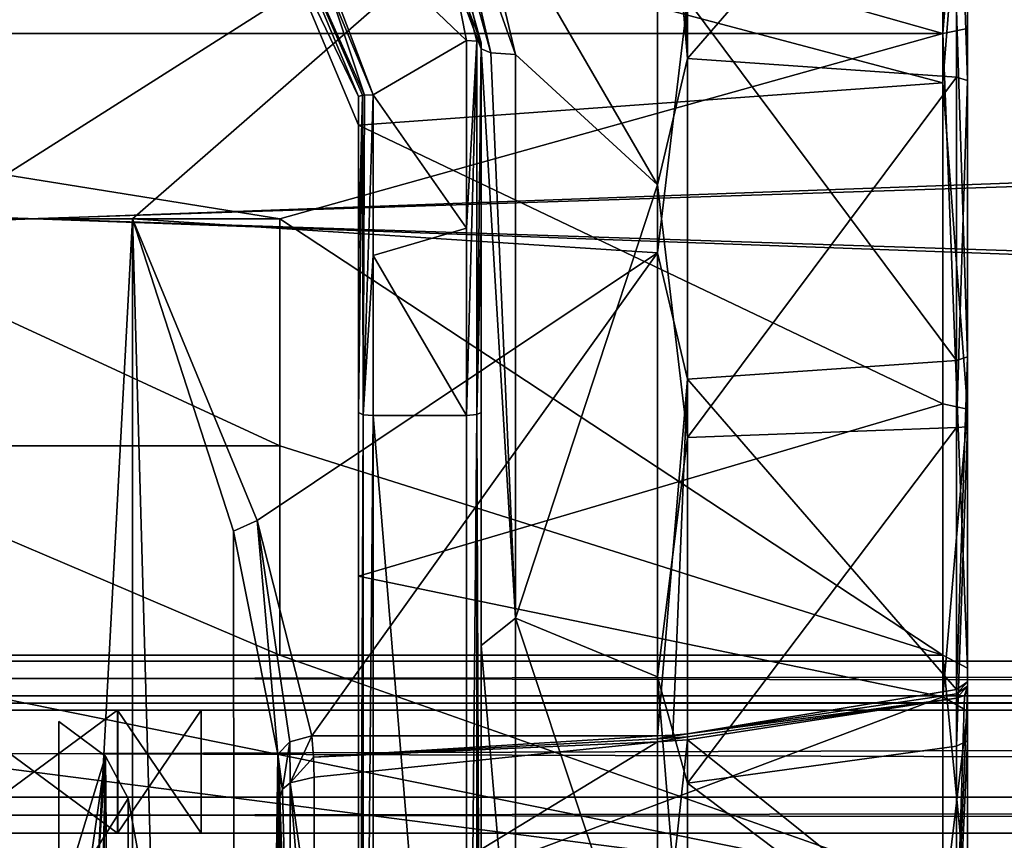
# Model space of a CAD drawing. Header units: millimetres. Extents: x -275 to 275, y -678 to 20.
# Tile 252 of 256: x 0 to 20, y -13 to 4. Entities that reach past the tile are written whole.
import ezdxf

# ---------------------------------------------------------------- set-up
doc = ezdxf.new("R2010")
doc.units = ezdxf.units.MM
doc.header["$LTSCALE"] = 65.185185
for name, color, linetype in [('13', 7, 'CONTINUOUS'), ('14', 7, 'CONTINUOUS'), ('15', 7, 'CONTINUOUS'), ('19', 7, 'CONTINUOUS'), ('20', 7, 'CONTINUOUS'), ('23', 7, 'CONTINUOUS'), ('24', 7, 'CONTINUOUS'), ('249', 7, 'CONTINUOUS'), ('250', 7, 'CONTINUOUS'), ('251', 7, 'CONTINUOUS'), ('252', 7, 'CONTINUOUS'), ('255', 7, 'CONTINUOUS'), ('256', 7, 'CONTINUOUS'), ('260', 7, 'CONTINUOUS'), ('280', 7, 'CONTINUOUS'), ('282', 7, 'CONTINUOUS'), ('300', 7, 'CONTINUOUS'), ('301', 7, 'CONTINUOUS'), ('302', 7, 'CONTINUOUS'), ('303', 7, 'CONTINUOUS'), ('304', 7, 'CONTINUOUS'), ('305', 7, 'CONTINUOUS'), ('306', 7, 'CONTINUOUS'), ('307', 7, 'CONTINUOUS'), ('308', 7, 'CONTINUOUS'), ('309', 7, 'CONTINUOUS'), ('310', 7, 'CONTINUOUS'), ('311', 7, 'CONTINUOUS'), ('312', 7, 'CONTINUOUS'), ('313', 7, 'CONTINUOUS'), ('314', 7, 'CONTINUOUS'), ('315', 7, 'CONTINUOUS'), ('316', 7, 'CONTINUOUS'), ('317', 7, 'CONTINUOUS'), ('318', 7, 'CONTINUOUS'), ('319', 7, 'CONTINUOUS'), ('320', 7, 'CONTINUOUS'), ('408', 7, 'CONTINUOUS'), ('5', 7, 'CONTINUOUS'), ('553', 7, 'CONTINUOUS'), ('560', 7, 'CONTINUOUS'), ('6', 7, 'CONTINUOUS'), ('642', 7, 'CONTINUOUS'), ('643', 7, 'CONTINUOUS'), ('644', 7, 'CONTINUOUS'), ('7', 7, 'CONTINUOUS'), ('8', 7, 'CONTINUOUS'), ('9', 7, 'CONTINUOUS')]:
    doc.layers.add(name, color=color, linetype=linetype)

msp = doc.modelspace()

# ---------------------------------------------------------------- linework, layer by layer
at = {"layer": '13', "linetype": 'Continuous'}
for points in [[(275, -10, -9), (-275, -10, -9), (261.695, -10, -2.947), (275, -10, -9)], [(-275, -10, -9), (258.298, -10, -2.943), (261.695, -10, -2.947), (-275, -10, -9)], [(258.298, -10, -2.943), (-275, -10, -9), (216.695, -10, -2.947), (258.298, -10, -2.943)], [(216.695, -10, -2.947), (-275, -10, -9), (213.298, -10, -2.943), (216.695, -10, -2.947)], [(213.298, -10, -2.943), (-275, -10, -9), (211.6, -10), (213.298, -10, -2.943)], [(211.6, -10), (-275, -10, -9), (1.695, -10, -2.947), (211.6, -10)], [(1.695, -10, -2.947), (-275, -10, -9), (-1.702, -10, -2.943), (1.695, -10, -2.947)], [(-275, -10, 9), (275, -10, 9), (-261.695, -10, 2.947), (-275, -10, 9)], [(-261.695, -10, 2.947), (275, -10, 9), (-258.298, -10, 2.943), (-261.695, -10, 2.947)], [(-258.298, -10, 2.943), (275, -10, 9), (-216.695, -10, 2.947), (-258.298, -10, 2.943)], [(-216.695, -10, 2.947), (275, -10, 9), (-213.298, -10, 2.943), (-216.695, -10, 2.947)], [(275, -10, 9), (-211.6, -10), (-213.298, -10, 2.943), (275, -10, 9)], [(275, -10, 9), (-1.695, -10, 2.947), (-211.6, -10), (275, -10, 9)], [(-1.695, -10, 2.947), (275, -10, 9), (1.702, -10, 2.943), (-1.695, -10, 2.947)], [(3.4, -10), (211.6, -10), (1.695, -10, -2.947), (3.4, -10)], [(275, -10, 9), (3.4, -10), (1.702, -10, 2.943), (275, -10, 9)], [(275, -10, 9), (213.305, -10, 2.947), (3.4, -10), (275, -10, 9)], [(213.305, -10, 2.947), (211.6, -10), (3.4, -10), (213.305, -10, 2.947)]]:
    msp.add_3dface(points, dxfattribs=at)
at = {"layer": '14', "linetype": 'Continuous'}
for points in [[(-275, -9, -10), (-275, -9.707, -9.707), (275, -9, -10), (-275, -9, -10)], [(-275, -9.707, -9.707), (275, -9.707, -9.707), (275, -9, -10), (-275, -9.707, -9.707)], [(-275, -9.707, -9.707), (-275, -10, -9), (275, -9.707, -9.707), (-275, -9.707, -9.707)], [(-275, -10, -9), (275, -10, -9), (275, -9.707, -9.707), (-275, -10, -9)]]:
    msp.add_3dface(points, dxfattribs=at)
at = {"layer": '15', "linetype": 'Continuous'}
for points in [[(-275, 9, -10), (-275, -9, -10), (275, -9, -10), (-275, 9, -10)], [(-275, 9, -10), (275, -9, -10), (275, 9, -10), (-275, 9, -10)]]:
    msp.add_3dface(points, dxfattribs=at)
at = {"layer": '19', "linetype": 'Continuous'}
for points in [[(-275, -9, 10), (-275, 9, 10), (275, 9, 10), (-275, -9, 10)], [(-275, -9, 10), (275, 9, 10), (275, -9, 10), (-275, -9, 10)]]:
    msp.add_3dface(points, dxfattribs=at)
at = {"layer": '20', "linetype": 'Continuous'}
for points in [[(-275, -9.707, 9.707), (-275, -9, 10), (275, -9.707, 9.707), (-275, -9.707, 9.707)], [(-275, -9, 10), (275, -9, 10), (275, -9.707, 9.707), (-275, -9, 10)], [(-275, -10, 9), (-275, -9.707, 9.707), (275, -10, 9), (-275, -10, 9)], [(275, -10, 9), (-275, -9.707, 9.707), (275, -9.707, 9.707), (275, -10, 9)]]:
    msp.add_3dface(points, dxfattribs=at)
at = {"layer": '23', "linetype": 'Continuous'}
for points in [[(-1.695, -12.5, -2.947), (1.695, -10, -2.947), (-1.702, -10, -2.943), (-1.695, -12.5, -2.947)], [(-1.695, -12.5, -2.947), (1.702, -12.5, -2.943), (1.695, -10, -2.947), (-1.695, -12.5, -2.947)], [(1.702, -12.5, -2.943), (3.4, -12.5), (1.695, -10, -2.947), (1.702, -12.5, -2.943)], [(3.4, -12.5), (3.4, -10), (1.695, -10, -2.947), (3.4, -12.5)]]:
    msp.add_3dface(points, dxfattribs=at)
at = {"layer": '24', "linetype": 'Continuous'}
for points in [[(1.695, -12.5, 2.947), (-1.702, -12.5, 2.943), (-1.695, -10, 2.947), (1.695, -12.5, 2.947)], [(1.695, -12.5, 2.947), (-1.695, -10, 2.947), (1.702, -10, 2.943), (1.695, -12.5, 2.947)], [(3.4, -12.5), (1.695, -12.5, 2.947), (3.4, -10), (3.4, -12.5)], [(3.4, -10), (1.695, -12.5, 2.947), (1.702, -10, 2.943), (3.4, -10)]]:
    msp.add_3dface(points, dxfattribs=at)
at = {"layer": '249', "linetype": 'Continuous'}
msp.add_3dface([(5, -11.764, 16.85), (5, -74.7, 16.85), (5, -15.422, 13.581), (5, -11.764, 16.85)], dxfattribs=at)
at = {"layer": '250', "linetype": 'Continuous'}
for points in [[(5.7, -11.363, 16.276), (5.213, -11.476, 16.438), (5.7, -14.897, 13.119), (5.7, -11.363, 16.276)], [(5.056, -11.606, 16.624), (5, -11.764, 16.85), (5.205, -17.764, 9.309), (5.056, -11.606, 16.624)], [(5.213, -11.476, 16.438), (5.056, -11.606, 16.624), (5.205, -17.764, 9.309), (5.213, -11.476, 16.438)], [(5.7, -17.582, 9.214), (5.213, -11.476, 16.438), (5.205, -17.764, 9.309), (5.7, -17.582, 9.214)], [(5.7, -14.897, 13.119), (5.213, -11.476, 16.438), (5.7, -17.582, 9.214), (5.7, -14.897, 13.119)], [(5, -11.764, 16.85), (5, -15.422, 13.581), (5.205, -17.764, 9.309), (5, -11.764, 16.85)]]:
    msp.add_3dface(points, dxfattribs=at)
at = {"layer": '251', "linetype": 'Continuous'}
for points in [[(5.201, -10.64, 16.956), (5.213, -11.476, 16.438), (5.655, -10.519, 16.834), (5.201, -10.64, 16.956)], [(5.655, -10.519, 16.834), (5.213, -11.476, 16.438), (5.689, -10.955, 16.553), (5.655, -10.519, 16.834)], [(4.963, -10.89, 17.318), (5.056, -11.606, 16.624), (5.201, -10.64, 16.956), (4.963, -10.89, 17.318)], [(5.056, -11.606, 16.624), (5.213, -11.476, 16.438), (5.201, -10.64, 16.956), (5.056, -11.606, 16.624)], [(5.056, -11.606, 16.624), (4.963, -10.89, 17.318), (4.991, -11.341, 17.083), (5.056, -11.606, 16.624)], [(5.213, -11.476, 16.438), (5.7, -11.363, 16.276), (5.689, -10.955, 16.553), (5.213, -11.476, 16.438)], [(5, -11.764, 16.85), (5.056, -11.606, 16.624), (4.991, -11.341, 17.083), (5, -11.764, 16.85)]]:
    msp.add_3dface(points, dxfattribs=at)
at = {"layer": '252', "linetype": 'Continuous'}
for points in [[(2, -74.7, 19.85), (4.121, -74.7, 18.971), (2, 0, 19.85), (2, -74.7, 19.85)], [(2, 0, 19.85), (4.121, -74.7, 18.971), (4.058, -6.355, 19.033), (2, 0, 19.85)], [(4.121, -74.7, 18.971), (4.963, -10.89, 17.318), (4.058, -6.355, 19.033), (4.121, -74.7, 18.971)], [(5, -74.7, 16.85), (4.963, -10.89, 17.318), (4.121, -74.7, 18.971), (5, -74.7, 16.85)], [(4.963, -10.89, 17.318), (5, -74.7, 16.85), (4.991, -11.341, 17.083), (4.963, -10.89, 17.318)], [(5, -74.7, 16.85), (5, -11.764, 16.85), (4.991, -11.341, 17.083), (5, -74.7, 16.85)]]:
    msp.add_3dface(points, dxfattribs=at)
at = {"layer": '255', "linetype": 'Continuous'}
for points in [[(2, -74.7, 19.85), (2, 0, 19.85), (-2, -74.7, 19.85), (2, -74.7, 19.85)], [(-2, -74.7, 19.85), (2, 0, 19.85), (-2, 0, 19.85), (-2, -74.7, 19.85)]]:
    msp.add_3dface(points, dxfattribs=at)
at = {"layer": '256', "linetype": 'Continuous'}
for points in [[(-2, 0, 19.85), (12.692, 9.319, 17.527), (-12.692, 4.543, 19.323), (-2, 0, 19.85)], [(-2, 0, 19.85), (2, 0, 19.85), (12.692, 9.319, 17.527), (-2, 0, 19.85)], [(12.692, 9.319, 17.527), (2, 0, 19.85), (12.692, -0.693, 19.838), (12.692, 9.319, 17.527)], [(12.692, -0.693, 19.838), (2, 0, 19.85), (4.538, -6.141, 18.876), (12.692, -0.693, 19.838)], [(5.655, -10.519, 16.834), (12.692, -0.693, 19.838), (4.538, -6.141, 18.876), (5.655, -10.519, 16.834)], [(12.692, -0.693, 19.838), (5.655, -10.519, 16.834), (12.692, -10.519, 16.834), (12.692, -0.693, 19.838)]]:
    msp.add_3dface(points, dxfattribs=at)
at = {"layer": '260', "linetype": 'Continuous'}
for points in [[(9.1, 3.579, -21.251), (6.869, 9.375, -19.473), (9.1, 3.457, -20.257), (9.1, 3.579, -21.251)], [(9.1, 3.457, -20.257), (6.869, 9.375, -19.473), (8.217, 7.261, -19.146), (9.1, 3.457, -20.257)]]:
    msp.add_3dface(points, dxfattribs=at)
at = {"layer": '280', "linetype": 'Continuous'}
for points in [[(6.869, 9.375, -19.473), (9.1, 3.579, -21.251), (8.146, 6.927, -20.723), (6.869, 9.375, -19.473)], [(8.146, 6.927, -20.723), (9.1, 3.579, -21.251), (9.009, 3.615, -21.463), (8.146, 6.927, -20.723)], [(8.8, 3.629, -21.547), (8.146, 6.927, -20.723), (9.009, 3.615, -21.463), (8.8, 3.629, -21.547)]]:
    msp.add_3dface(points, dxfattribs=at)
at = {"layer": '282', "linetype": 'Continuous'}
for points in [[(8.146, 6.927, -20.723), (8.8, 3.629, -21.547), (4.885, 7.364, -20.572), (8.146, 6.927, -20.723)], [(4.885, 7.364, -20.572), (8.8, 3.629, -21.547), (6.9, 2.524, -21.704), (4.885, 7.364, -20.572)], [(6.9, 2.524, -21.704), (8.8, 3.629, -21.547), (8.8, -0.189, -21.849), (6.9, 2.524, -21.704)], [(6.9, -0.747, -21.837), (6.9, 2.524, -21.704), (8.8, -0.189, -21.849), (6.9, -0.747, -21.837)], [(8.8, -4.003, -21.489), (6.9, -0.747, -21.837), (8.8, -0.189, -21.849), (8.8, -4.003, -21.489)], [(6.9, -4.003, -21.489), (6.9, -0.747, -21.837), (8.8, -4.003, -21.489), (6.9, -4.003, -21.489)]]:
    msp.add_3dface(points, dxfattribs=at)
at = {"layer": '300', "linetype": 'Continuous'}
for points in [[(-18.5, 3.768, 16.321), (-18.5, 14.205, 8.876), (18.5, 3.768, 16.321), (-18.5, 3.768, 16.321)], [(-18.5, 14.205, 8.876), (18.5, 14.205, 8.876), (18.5, 3.768, 16.321), (-18.5, 14.205, 8.876)], [(-5, 0, 16.75), (-18.5, 3.768, 16.321), (5, 0, 16.75), (-5, 0, 16.75)], [(5, 0, 16.75), (-18.5, 3.768, 16.321), (18.5, 3.768, 16.321), (5, 0, 16.75)], [(18.5, -8.876, 14.205), (5, 0, 16.75), (18.5, 3.768, 16.321), (18.5, -8.876, 14.205)], [(5, -4.617, 16.101), (5, 0, 16.75), (18.5, -8.876, 14.205), (5, -4.617, 16.101)], [(5, -8.876, 14.205), (5, -4.617, 16.101), (18.5, -8.876, 14.205), (5, -8.876, 14.205)]]:
    msp.add_3dface(points, dxfattribs=at)
at = {"layer": '301', "linetype": 'Continuous'}
for points in [[(18.5, 3.768, 16.321), (18.5, 14.205, 8.876), (19, 10.018, 14.043), (18.5, 3.768, 16.321)], [(19, 3.87, 16.81), (18.5, 3.768, 16.321), (19, 10.018, 14.043), (19, 3.87, 16.81)], [(19, -9.141, 14.629), (18.5, 3.768, 16.321), (19, 3.87, 16.81), (19, -9.141, 14.629)], [(18.5, -8.876, 14.205), (18.5, 3.768, 16.321), (19, -9.141, 14.629), (18.5, -8.876, 14.205)]]:
    msp.add_3dface(points, dxfattribs=at)
at = {"layer": '302', "linetype": 'Continuous'}
for points in [[(19, 3.87, 16.81), (19, 10.018, 14.043), (19, 4.23, 17.615), (19, 3.87, 16.81)], [(19, 9.6, -15.363), (19, 9.141, -14.629), (19, -3.87, -16.81), (19, 9.6, -15.363)], [(19, 9.512, -15.418), (19, 9.6, -15.363), (19, -3.87, -16.81), (19, 9.512, -15.418)], [(19, 9.423, -15.472), (19, 9.512, -15.418), (19, -3.87, -16.81), (19, 9.423, -15.472)], [(19, 2.812, -17.896), (19, 9.423, -15.472), (19, -3.87, -16.81), (19, 2.812, -17.896)], [(19, -2.812, 17.896), (19, 3.87, 16.81), (19, 4.23, 17.615), (19, -2.812, 17.896)], [(19, -9.141, 14.629), (19, 3.87, 16.81), (19, -9.6, 15.363), (19, -9.141, 14.629)], [(19, -9.6, 15.363), (19, 3.87, 16.81), (19, -9.512, 15.418), (19, -9.6, 15.363)], [(19, -9.512, 15.418), (19, 3.87, 16.81), (19, -9.423, 15.472), (19, -9.512, 15.418)], [(19, -9.423, 15.472), (19, 3.87, 16.81), (19, -2.812, 17.896), (19, -9.423, 15.472)], [(19, -4.23, -17.615), (19, 2.812, -17.896), (19, -3.87, -16.81), (19, -4.23, -17.615)], [(19, -10.018, -14.043), (19, -4.23, -17.615), (19, -3.87, -16.81), (19, -10.018, -14.043)], [(19, -10.624, -14.673), (19, -4.23, -17.615), (19, -10.018, -14.043), (19, -10.624, -14.673)], [(19, -14.735, 10.538), (19, -9.141, 14.629), (19, -9.6, 15.363), (19, -14.735, 10.538)], [(19, -9.141, 14.629), (19, -14.735, 10.538), (19, -14.043, 10.018), (19, -9.141, 14.629)], [(19, -14.629, -9.141), (19, -10.624, -14.673), (19, -10.018, -14.043), (19, -14.629, -9.141)], [(19, -15.419, -9.51), (19, -10.624, -14.673), (19, -14.629, -9.141), (19, -15.419, -9.51)]]:
    msp.add_3dface(points, dxfattribs=at)
at = {"layer": '303', "linetype": 'Continuous'}
for points in [[(19, 9.423, -15.472), (19, 2.812, -17.896), (18.773, 9.575, -15.721), (19, 9.423, -15.472)], [(18.773, 9.575, -15.721), (19, 2.812, -17.896), (18.773, 2.882, -18.18), (18.773, 9.575, -15.721)], [(18.773, 2.882, -18.18), (19, 2.812, -17.896), (18.773, -4.243, -17.911), (18.773, 2.882, -18.18)], [(19, 2.812, -17.896), (19, -4.23, -17.615), (18.773, -4.243, -17.911), (19, 2.812, -17.896)], [(19, -4.23, -17.615), (19, -10.624, -14.673), (18.773, -10.732, -14.955), (19, -4.23, -17.615)], [(18.773, -4.243, -17.911), (19, -4.23, -17.615), (18.773, -10.732, -14.955), (18.773, -4.243, -17.911)], [(19, -14.735, 10.538), (19, -9.6, 15.363), (18.773, -14.985, 10.689), (19, -14.735, 10.538)], [(18.773, -14.985, 10.689), (19, -9.6, 15.363), (18.936, -9.698, 15.52), (18.773, -14.985, 10.689)], [(18.773, -9.754, 15.61), (18.773, -14.985, 10.689), (18.936, -9.698, 15.52), (18.773, -9.754, 15.61)], [(19, -10.624, -14.673), (19, -15.419, -9.51), (18.773, -15.61, -9.754), (19, -10.624, -14.673)], [(18.773, -10.732, -14.955), (19, -10.624, -14.673), (18.773, -15.61, -9.754), (18.773, -10.732, -14.955)]]:
    msp.add_3dface(points, dxfattribs=at)
at = {"layer": '304', "linetype": 'Continuous'}
for points in [[(19, -2.812, 17.896), (19, 4.23, 17.615), (18.773, 4.243, 17.911), (19, -2.812, 17.896)], [(18.773, -2.882, 18.18), (19, -2.812, 17.896), (18.773, 4.243, 17.911), (18.773, -2.882, 18.18)], [(19, -9.423, 15.472), (19, -2.812, 17.896), (18.773, -9.575, 15.721), (19, -9.423, 15.472)], [(18.773, -9.575, 15.721), (19, -2.812, 17.896), (18.773, -2.882, 18.18), (18.773, -9.575, 15.721)], [(19, -9.512, 15.418), (19, -9.423, 15.472), (18.773, -9.665, 15.665), (19, -9.512, 15.418)], [(18.773, -9.665, 15.665), (19, -9.423, 15.472), (18.773, -9.575, 15.721), (18.773, -9.665, 15.665)], [(19, -9.512, 15.418), (18.773, -9.754, 15.61), (18.936, -9.698, 15.52), (19, -9.512, 15.418)], [(18.773, -9.754, 15.61), (19, -9.512, 15.418), (18.773, -9.665, 15.665), (18.773, -9.754, 15.61)], [(19, -9.6, 15.363), (19, -9.512, 15.418), (18.936, -9.698, 15.52), (19, -9.6, 15.363)]]:
    msp.add_3dface(points, dxfattribs=at)
at = {"layer": '305', "linetype": 'Continuous'}
for points in [[(18.773, -2.882, 18.18), (18.773, 4.243, 17.911), (13.299, 4.448, 19.269), (18.773, -2.882, 18.18)], [(13.299, -3.264, 19.504), (18.773, -2.882, 18.18), (13.299, 4.448, 19.269), (13.299, -3.264, 19.504)], [(18.773, -9.575, 15.721), (18.773, -2.882, 18.18), (13.299, -3.264, 19.504), (18.773, -9.575, 15.721)], [(13.299, -10.479, 16.77), (18.773, -9.575, 15.721), (13.299, -3.264, 19.504), (13.299, -10.479, 16.77)], [(18.773, -9.665, 15.665), (18.773, -9.575, 15.721), (13.299, -10.479, 16.77), (18.773, -9.665, 15.665)], [(18.773, -9.754, 15.61), (18.773, -9.665, 15.665), (13.299, -10.479, 16.77), (18.773, -9.754, 15.61)]]:
    msp.add_3dface(points, dxfattribs=at)
at = {"layer": '306', "linetype": 'Continuous'}
for points in [[(13.299, 10.479, -16.77), (18.773, 9.575, -15.721), (13.299, 3.264, -19.504), (13.299, 10.479, -16.77)], [(18.773, 9.575, -15.721), (18.773, 2.882, -18.18), (13.299, 3.264, -19.504), (18.773, 9.575, -15.721)], [(13.299, 3.264, -19.504), (18.773, 2.882, -18.18), (13.299, -4.448, -19.269), (13.299, 3.264, -19.504)], [(18.773, 2.882, -18.18), (18.773, -4.243, -17.911), (13.299, -4.448, -19.269), (18.773, 2.882, -18.18)], [(18.773, -4.243, -17.911), (18.773, -10.732, -14.955), (13.299, -11.484, -16.099), (18.773, -4.243, -17.911)], [(13.299, -4.448, -19.269), (18.773, -4.243, -17.911), (13.299, -11.484, -16.099), (13.299, -4.448, -19.269)], [(18.773, -14.985, 10.689), (18.773, -9.754, 15.61), (13.299, -10.604, 16.692), (18.773, -14.985, 10.689)], [(18.773, -9.754, 15.61), (13.299, -10.479, 16.77), (13.299, -10.542, 16.731), (18.773, -9.754, 15.61)], [(13.299, -10.604, 16.692), (18.773, -9.754, 15.61), (13.299, -10.542, 16.731), (13.299, -10.604, 16.692)], [(13.299, -16.163, 11.393), (18.773, -14.985, 10.689), (13.299, -10.604, 16.692), (13.299, -16.163, 11.393)], [(18.773, -10.732, -14.955), (18.773, -15.61, -9.754), (13.299, -11.484, -16.099), (18.773, -10.732, -14.955)], [(13.299, -11.484, -16.099), (18.773, -15.61, -9.754), (13.299, -16.77, -10.479), (13.299, -11.484, -16.099)]]:
    msp.add_3dface(points, dxfattribs=at)
at = {"layer": '307', "linetype": 'Continuous'}
for points in [[(12.692, 10.519, -16.834), (13.299, 3.264, -19.504), (12.692, 0.693, -19.838), (12.692, 10.519, -16.834)], [(13.299, 3.264, -19.504), (12.692, 10.519, -16.834), (12.998, 10.509, -16.818), (13.299, 3.264, -19.504)], [(13.299, 10.479, -16.77), (13.299, 3.264, -19.504), (12.998, 10.509, -16.818), (13.299, 10.479, -16.77)], [(13.299, 3.264, -19.504), (13.299, -4.448, -19.269), (12.692, 0.693, -19.838), (13.299, 3.264, -19.504)], [(12.692, 0.693, -19.838), (13.299, -4.448, -19.269), (12.692, -9.319, -17.527), (12.692, 0.693, -19.838)], [(13.299, -4.448, -19.269), (13.299, -11.484, -16.099), (12.692, -9.319, -17.527), (13.299, -4.448, -19.269)], [(13.299, -11.484, -16.099), (13.299, -16.77, -10.479), (12.692, -9.319, -17.527), (13.299, -11.484, -16.099)], [(12.692, -9.319, -17.527), (13.299, -16.77, -10.479), (12.692, -16.834, -10.519), (12.692, -9.319, -17.527)], [(13.299, -10.542, 16.731), (13.299, -10.479, 16.77), (12.692, -10.582, 16.794), (13.299, -10.542, 16.731)], [(12.692, -10.582, 16.794), (13.299, -10.479, 16.77), (12.998, -10.509, 16.818), (12.692, -10.582, 16.794)], [(12.692, -10.519, 16.834), (12.692, -10.582, 16.794), (12.998, -10.509, 16.818), (12.692, -10.519, 16.834)], [(13.299, -10.604, 16.692), (13.299, -10.542, 16.731), (12.692, -10.644, 16.755), (13.299, -10.604, 16.692)], [(12.692, -10.644, 16.755), (13.299, -10.542, 16.731), (12.692, -10.582, 16.794), (12.692, -10.644, 16.755)], [(13.299, -16.163, 11.393), (13.299, -10.604, 16.692), (12.692, -16.224, 11.436), (13.299, -16.163, 11.393)], [(12.692, -16.224, 11.436), (13.299, -10.604, 16.692), (12.692, -10.644, 16.755), (12.692, -16.224, 11.436)]]:
    msp.add_3dface(points, dxfattribs=at)
at = {"layer": '308', "linetype": 'Continuous'}
for points in [[(12.692, 10.519, -16.834), (12.692, 0.693, -19.838), (8.86, 7.279, -18.467), (12.692, 10.519, -16.834)], [(12.692, 0.693, -19.838), (9.8, 3.339, -19.567), (8.86, 7.279, -18.467), (12.692, 0.693, -19.838)], [(9.8, 3.339, -19.567), (12.692, 0.693, -19.838), (9.8, -8.124, -18.112), (9.8, 3.339, -19.567)], [(12.692, 0.693, -19.838), (12.692, -9.319, -17.527), (9.8, -8.124, -18.112), (12.692, 0.693, -19.838)], [(12.692, -9.319, -17.527), (12.692, -16.834, -10.519), (9.8, -8.124, -18.112), (12.692, -9.319, -17.527)], [(9.8, -8.124, -18.112), (12.692, -16.834, -10.519), (9.8, -16.834, -10.519), (9.8, -8.124, -18.112)], [(5.655, -10.519, 16.834), (5.689, -10.955, 16.553), (12.692, -10.519, 16.834), (5.655, -10.519, 16.834)], [(12.692, -10.519, 16.834), (5.689, -10.955, 16.553), (12.692, -10.582, 16.794), (12.692, -10.519, 16.834)], [(5.689, -10.955, 16.553), (12.692, -10.644, 16.755), (12.692, -10.582, 16.794), (5.689, -10.955, 16.553)], [(5.689, -10.955, 16.553), (5.7, -11.363, 16.276), (12.692, -10.644, 16.755), (5.689, -10.955, 16.553)], [(5.7, -11.363, 16.276), (5.7, -14.897, 13.119), (12.692, -10.644, 16.755), (5.7, -11.363, 16.276)], [(5.7, -14.897, 13.119), (12.692, -16.224, 11.436), (12.692, -10.644, 16.755), (5.7, -14.897, 13.119)]]:
    msp.add_3dface(points, dxfattribs=at)
at = {"layer": '309', "linetype": 'Continuous'}
for points in [[(9.298, 3.375, -19.777), (8.217, 7.261, -19.146), (8.387, 7.318, -18.616), (9.298, 3.375, -19.777)], [(9.1, 3.457, -20.257), (8.217, 7.261, -19.146), (9.298, 3.375, -19.777), (9.1, 3.457, -20.257)], [(8.86, 7.279, -18.467), (9.8, 3.339, -19.567), (8.387, 7.318, -18.616), (8.86, 7.279, -18.467)], [(9.8, 3.339, -19.567), (9.298, 3.375, -19.777), (8.387, 7.318, -18.616), (9.8, 3.339, -19.567)]]:
    msp.add_3dface(points, dxfattribs=at)
at = {"layer": '310', "linetype": 'Continuous'}
for points in [[(9.8, -8.124, -18.112), (9.1, 3.457, -20.257), (9.298, 3.375, -19.777), (9.8, -8.124, -18.112)], [(9.1, 3.457, -20.257), (9.8, -8.124, -18.112), (9.1, -8.679, -18.627), (9.1, 3.457, -20.257)], [(9.8, 3.339, -19.567), (9.8, -8.124, -18.112), (9.298, 3.375, -19.777), (9.8, 3.339, -19.567)], [(9.8, -8.124, -18.112), (9.8, -16.834, -10.519), (9.1, -8.679, -18.627), (9.8, -8.124, -18.112)], [(9.1, -8.679, -18.627), (9.8, -16.834, -10.519), (9.1, -17.736, -10.379), (9.1, -8.679, -18.627)]]:
    msp.add_3dface(points, dxfattribs=at)
at = {"layer": '311', "linetype": 'Continuous'}
for points in [[(9.1, 3.579, -21.251), (9.1, 3.457, -20.257), (9.1, -0.183, -21.549), (9.1, 3.579, -21.251)], [(9.1, 3.457, -20.257), (9.1, -8.679, -18.627), (9.1, -0.183, -21.549), (9.1, 3.457, -20.257)], [(9.1, -0.183, -21.549), (9.1, -8.679, -18.627), (9.1, -3.939, -21.189), (9.1, -0.183, -21.549)], [(9.1, -3.939, -21.189), (9.1, -8.679, -18.627), (9.1, -27.09, -16.194), (9.1, -3.939, -21.189)], [(9.1, -8.679, -18.627), (9.1, -17.736, -10.379), (9.1, -27.09, -16.194), (9.1, -8.679, -18.627)]]:
    msp.add_3dface(points, dxfattribs=at)
at = {"layer": '312', "linetype": 'Continuous'}
for points in [[(8.8, 3.629, -21.547), (9.009, 3.615, -21.463), (8.8, -0.189, -21.849), (8.8, 3.629, -21.547)], [(9.009, 3.615, -21.463), (8.8, -4.003, -21.489), (8.8, -0.189, -21.849), (9.009, 3.615, -21.463)], [(8.8, -4.003, -21.489), (9.009, 3.615, -21.463), (9.014, -3.984, -21.402), (8.8, -4.003, -21.489)], [(9.009, 3.615, -21.463), (9.1, 3.579, -21.251), (9.014, -3.984, -21.402), (9.009, 3.615, -21.463)], [(9.1, 3.579, -21.251), (9.1, -0.183, -21.549), (9.014, -3.984, -21.402), (9.1, 3.579, -21.251)], [(9.1, -0.183, -21.549), (9.1, -3.939, -21.189), (9.014, -3.984, -21.402), (9.1, -0.183, -21.549)]]:
    msp.add_3dface(points, dxfattribs=at)
at = {"layer": '313', "linetype": 'Continuous'}
for points in [[(8.8, -4.003, -21.489), (9.014, -3.984, -21.402), (8.8, -27.154, -16.487), (8.8, -4.003, -21.489)], [(8.8, -27.154, -16.487), (9.014, -3.984, -21.402), (9.012, -27.135, -16.402), (8.8, -27.154, -16.487)], [(9.014, -3.984, -21.402), (9.1, -27.09, -16.194), (9.012, -27.135, -16.402), (9.014, -3.984, -21.402)], [(9.1, -3.939, -21.189), (9.1, -27.09, -16.194), (9.014, -3.984, -21.402), (9.1, -3.939, -21.189)]]:
    msp.add_3dface(points, dxfattribs=at)
at = {"layer": '314', "linetype": 'Continuous'}
for points in [[(6.9, -4.003, -21.489), (8.8, -4.003, -21.489), (8.8, -27.154, -16.487), (6.9, -4.003, -21.489)], [(6.9, -4.003, -21.489), (8.8, -27.154, -16.487), (6.9, -27.154, -16.487), (6.9, -4.003, -21.489)]]:
    msp.add_3dface(points, dxfattribs=at)
at = {"layer": '315', "linetype": 'Continuous'}
for points in [[(6.6, -3.939, -21.189), (6.695, -3.986, -21.41), (6.6, -27.084, -16.196), (6.6, -3.939, -21.189)], [(6.6, -27.084, -16.196), (6.695, -3.986, -21.41), (6.688, -27.134, -16.402), (6.6, -27.084, -16.196)], [(6.695, -3.986, -21.41), (6.9, -4.003, -21.489), (6.688, -27.134, -16.402), (6.695, -3.986, -21.41)], [(6.9, -4.003, -21.489), (6.9, -27.154, -16.487), (6.688, -27.134, -16.402), (6.9, -4.003, -21.489)]]:
    msp.add_3dface(points, dxfattribs=at)
at = {"layer": '316', "linetype": 'Continuous'}
for points in [[(6.695, -3.986, -21.41), (6.6, -3.939, -21.189), (6.685, 2.514, -21.613), (6.695, -3.986, -21.41)], [(6.685, 2.514, -21.613), (6.6, -3.939, -21.189), (6.6, -0.733, -21.538), (6.685, 2.514, -21.613)], [(6.6, 2.49, -21.406), (6.685, 2.514, -21.613), (6.6, -0.733, -21.538), (6.6, 2.49, -21.406)], [(6.723, 2.518, -21.646), (6.695, -3.986, -21.41), (6.685, 2.514, -21.613), (6.723, 2.518, -21.646)], [(6.9, 2.524, -21.704), (6.9, -0.747, -21.837), (6.695, -3.986, -21.41), (6.9, 2.524, -21.704)], [(6.9, 2.524, -21.704), (6.695, -3.986, -21.41), (6.723, 2.518, -21.646), (6.9, 2.524, -21.704)], [(6.9, -0.747, -21.837), (6.9, -4.003, -21.489), (6.695, -3.986, -21.41), (6.9, -0.747, -21.837)]]:
    msp.add_3dface(points, dxfattribs=at)
at = {"layer": '317', "linetype": 'Continuous'}
for points in [[(4.885, 7.364, -20.572), (6.9, 2.524, -21.704), (5.418, 6.428, -20.803), (4.885, 7.364, -20.572)], [(6.723, 2.518, -21.646), (6.685, 2.514, -21.613), (4.703, 7.023, -20.326), (6.723, 2.518, -21.646)], [(5.418, 6.428, -20.803), (6.723, 2.518, -21.646), (4.703, 7.023, -20.326), (5.418, 6.428, -20.803)], [(6.685, 2.514, -21.613), (6.6, 2.49, -21.406), (4.703, 7.023, -20.326), (6.685, 2.514, -21.613)], [(6.9, 2.524, -21.704), (6.723, 2.518, -21.646), (5.418, 6.428, -20.803), (6.9, 2.524, -21.704)]]:
    msp.add_3dface(points, dxfattribs=at)
at = {"layer": '318', "linetype": 'Continuous'}
for points in [[(4.703, 7.023, -20.326), (6.6, 2.49, -21.406), (4.702, 6.426, -15.468), (4.703, 7.023, -20.326)], [(4.702, 6.426, -15.468), (6.6, 2.49, -21.406), (6.6, 1.905, -16.641), (4.702, 6.426, -15.468)]]:
    msp.add_3dface(points, dxfattribs=at)
at = {"layer": '319', "linetype": 'Continuous'}
for points in [[(-18.5, 8.876, -14.205), (-18.5, 2.765, -16.52), (-0.009, 8.298, -14.55), (-18.5, 8.876, -14.205)], [(18.5, 8.876, -14.205), (4.702, 6.426, -15.468), (18.5, 2.765, -16.52), (18.5, 8.876, -14.205)], [(-18.5, 2.765, -16.52), (-4.623, 6.503, -15.436), (-0.009, 8.298, -14.55), (-18.5, 2.765, -16.52)], [(4.702, 6.426, -15.468), (6.6, 1.905, -16.641), (18.5, 2.765, -16.52), (4.702, 6.426, -15.468)], [(18.5, 2.765, -16.52), (6.6, 1.905, -16.641), (18.5, -3.768, -16.321), (18.5, 2.765, -16.52)], [(18.5, -3.768, -16.321), (6.6, 1.905, -16.641), (6.6, -7.273, -15.089), (18.5, -3.768, -16.321)], [(-5, -4.617, 16.101), (-5, 0, 16.75), (5, -4.617, 16.101), (-5, -4.617, 16.101)], [(-5, 0, 16.75), (5, 0, 16.75), (5, -4.617, 16.101), (-5, 0, 16.75)], [(18.5, -9.727, -13.636), (18.5, -3.768, -16.321), (6.6, -7.273, -15.089), (18.5, -9.727, -13.636)], [(-5, -8.876, 14.205), (-5, -4.617, 16.101), (5, -8.876, 14.205), (-5, -8.876, 14.205)], [(-5, -4.617, 16.101), (5, -4.617, 16.101), (5, -8.876, 14.205), (-5, -4.617, 16.101)], [(6.6, -14.205, -8.876), (18.5, -9.727, -13.636), (6.6, -7.273, -15.089), (6.6, -14.205, -8.876)], [(-18.5, -13.636, 9.727), (-18.5, -8.876, 14.205), (18.5, -13.636, 9.727), (-18.5, -13.636, 9.727)], [(-18.5, -8.876, 14.205), (-5, -8.876, 14.205), (18.5, -13.636, 9.727), (-18.5, -8.876, 14.205)], [(-5, -8.876, 14.205), (5, -8.876, 14.205), (18.5, -13.636, 9.727), (-5, -8.876, 14.205)], [(5, -8.876, 14.205), (18.5, -8.876, 14.205), (18.5, -13.636, 9.727), (5, -8.876, 14.205)], [(18.5, -14.205, -8.876), (18.5, -9.727, -13.636), (6.6, -14.205, -8.876), (18.5, -14.205, -8.876)]]:
    msp.add_3dface(points, dxfattribs=at)
at = {"layer": '320', "linetype": 'Continuous'}
for points in [[(19, 9.141, -14.629), (18.5, 8.876, -14.205), (18.5, 2.765, -16.52), (19, 9.141, -14.629)], [(19, -3.87, -16.81), (19, 9.141, -14.629), (18.5, 2.765, -16.52), (19, -3.87, -16.81)], [(19, -3.87, -16.81), (18.5, 2.765, -16.52), (18.5, -3.768, -16.321), (19, -3.87, -16.81)], [(19, -3.87, -16.81), (18.5, -3.768, -16.321), (18.5, -9.727, -13.636), (19, -3.87, -16.81)], [(19, -10.018, -14.043), (19, -3.87, -16.81), (18.5, -9.727, -13.636), (19, -10.018, -14.043)], [(18.5, -8.876, 14.205), (19, -9.141, 14.629), (19, -14.043, 10.018), (18.5, -8.876, 14.205)], [(18.5, -8.876, 14.205), (19, -14.043, 10.018), (18.5, -13.636, 9.727), (18.5, -8.876, 14.205)], [(18.5, -14.205, -8.876), (19, -10.018, -14.043), (18.5, -9.727, -13.636), (18.5, -14.205, -8.876)], [(19, -14.629, -9.141), (19, -10.018, -14.043), (18.5, -14.205, -8.876), (19, -14.629, -9.141)]]:
    msp.add_3dface(points, dxfattribs=at)
at = {"layer": '408', "linetype": 'Continuous'}
for points in [[(6.6, -3.939, -21.189), (6.6, 2.49, -21.406), (6.6, -0.733, -21.538), (6.6, -3.939, -21.189)], [(6.6, 2.49, -21.406), (6.6, -3.939, -21.189), (6.6, 1.905, -16.641), (6.6, 2.49, -21.406)], [(6.6, -3.939, -21.189), (6.6, -27.084, -16.196), (6.6, 1.905, -16.641), (6.6, -3.939, -21.189)], [(6.6, 1.905, -16.641), (6.6, -27.084, -16.196), (6.6, -7.273, -15.089), (6.6, 1.905, -16.641)], [(6.6, -27.084, -16.196), (6.6, -14.205, -8.876), (6.6, -7.273, -15.089), (6.6, -27.084, -16.196)]]:
    msp.add_3dface(points, dxfattribs=at)
at = {"layer": '5', "linetype": 'Continuous'}
for points in [[(-275, 10, -12.5), (275, 10, -12.5), (-275, -10, -12.5), (-275, 10, -12.5)], [(-275, -10, -12.5), (275, 10, -12.5), (275, -10, -12.5), (-275, -10, -12.5)]]:
    msp.add_3dface(points, dxfattribs=at)
at = {"layer": '553', "linetype": 'Continuous'}
for points in [[(12.692, 9.319, 17.527), (12.692, -0.693, 19.838), (13.299, 4.448, 19.269), (12.692, 9.319, 17.527)], [(12.692, -0.693, 19.838), (13.299, -3.264, 19.504), (13.299, 4.448, 19.269), (12.692, -0.693, 19.838)], [(12.692, -0.693, 19.838), (12.692, -10.519, 16.834), (13.299, -3.264, 19.504), (12.692, -0.693, 19.838)], [(13.299, -3.264, 19.504), (12.692, -10.519, 16.834), (12.998, -10.509, 16.818), (13.299, -3.264, 19.504)], [(13.299, -10.479, 16.77), (13.299, -3.264, 19.504), (12.998, -10.509, 16.818), (13.299, -10.479, 16.77)]]:
    msp.add_3dface(points, dxfattribs=at)
at = {"layer": '560', "linetype": 'Continuous'}
for points in [[(2, 0, 19.85), (4.058, -6.355, 19.033), (4.538, -6.141, 18.876), (2, 0, 19.85)], [(4.058, -6.355, 19.033), (4.963, -10.89, 17.318), (4.538, -6.141, 18.876), (4.058, -6.355, 19.033)], [(4.963, -10.89, 17.318), (5.201, -10.64, 16.956), (4.538, -6.141, 18.876), (4.963, -10.89, 17.318)], [(5.201, -10.64, 16.956), (5.655, -10.519, 16.834), (4.538, -6.141, 18.876), (5.201, -10.64, 16.956)]]:
    msp.add_3dface(points, dxfattribs=at)
at = {"layer": '6', "linetype": 'Continuous'}
for points in [[(-275, -11.768, -11.768), (-275, -10, -12.5), (275, -11.768, -11.768), (-275, -11.768, -11.768)], [(-275, -10, -12.5), (275, -10, -12.5), (275, -11.768, -11.768), (-275, -10, -12.5)], [(-275, -12.5, -10), (-275, -11.768, -11.768), (275, -12.5, -10), (-275, -12.5, -10)], [(-275, -11.768, -11.768), (275, -11.768, -11.768), (275, -12.5, -10), (-275, -11.768, -11.768)]]:
    msp.add_3dface(points, dxfattribs=at)
at = {"layer": '642', "linetype": 'Continuous'}
msp.add_3dface([(0.5, -10.225, 16.897), (0.5, -17.613, 16.962), (0.5, -14.037, 13.893), (0.5, -10.225, 16.897)], dxfattribs=at)
at = {"layer": '643', "linetype": 'Continuous'}
for points in [[(0.5, -10.225, 16.897), (1.452, -10.932, 16.449), (0.5, -17.613, 16.962), (0.5, -10.225, 16.897)], [(0.499, -58.422, 17.322), (0.495, -55.519, 17.297), (1.452, -10.932, 16.449), (0.499, -58.422, 17.322)], [(0.5, -25, 17.027), (1.452, -10.932, 16.449), (0.495, -55.519, 17.297), (0.5, -25, 17.027)], [(0.5, -61.609, 17.35), (0.499, -58.422, 17.322), (1.452, -10.932, 16.449), (0.5, -61.609, 17.35)], [(0.5, -17.613, 16.962), (1.452, -10.932, 16.449), (0.5, -25, 17.027), (0.5, -17.613, 16.962)], [(2.025, -74.851, 16.662), (0.5, -74.851, 17.466), (1.452, -10.932, 16.449), (2.025, -74.851, 16.662)], [(0.5, -74.851, 17.466), (0.5, -61.609, 17.35), (1.452, -10.932, 16.449), (0.5, -74.851, 17.466)], [(1.91, -11.793, 15.843), (2.025, -74.851, 16.662), (1.452, -10.932, 16.449), (1.91, -11.793, 15.843)], [(2.093, -12.789, 15.05), (2.025, -74.851, 16.662), (1.91, -11.793, 15.843), (2.093, -12.789, 15.05)]]:
    msp.add_3dface(points, dxfattribs=at)
at = {"layer": '644', "linetype": 'Continuous'}
for points in [[(0.5, -10.225, 16.897), (0.5, -14.037, 13.893), (1.452, -10.932, 16.449), (0.5, -10.225, 16.897)], [(0.5, -14.037, 13.893), (1.91, -11.793, 15.843), (1.452, -10.932, 16.449), (0.5, -14.037, 13.893)], [(0.5, -14.037, 13.893), (2.093, -12.789, 15.05), (1.91, -11.793, 15.843), (0.5, -14.037, 13.893)]]:
    msp.add_3dface(points, dxfattribs=at)
at = {"layer": '7', "linetype": 'Continuous'}
for points in [[(275, -12.5, 10), (-275, -12.5, 10), (261.695, -12.5, 2.947), (275, -12.5, 10)], [(261.695, -12.5, 2.947), (-275, -12.5, 10), (258.298, -12.5, 2.943), (261.695, -12.5, 2.947)], [(258.298, -12.5, 2.943), (-275, -12.5, 10), (216.695, -12.5, 2.947), (258.298, -12.5, 2.943)], [(-275, -12.5, 10), (211.6, -12.5), (213.298, -12.5, 2.943), (-275, -12.5, 10)], [(211.6, -12.5), (-275, -12.5, 10), (1.695, -12.5, 2.947), (211.6, -12.5)], [(216.695, -12.5, 2.947), (-275, -12.5, 10), (213.298, -12.5, 2.943), (216.695, -12.5, 2.947)], [(1.695, -12.5, 2.947), (-275, -12.5, 10), (-1.702, -12.5, 2.943), (1.695, -12.5, 2.947)], [(-275, -12.5, -10), (275, -12.5, -10), (-261.695, -12.5, -2.947), (-275, -12.5, -10)], [(-261.695, -12.5, -2.947), (275, -12.5, -10), (-258.298, -12.5, -2.943), (-261.695, -12.5, -2.947)], [(-258.298, -12.5, -2.943), (275, -12.5, -10), (-216.695, -12.5, -2.947), (-258.298, -12.5, -2.943)], [(-216.695, -12.5, -2.947), (275, -12.5, -10), (-213.298, -12.5, -2.943), (-216.695, -12.5, -2.947)], [(-213.298, -12.5, -2.943), (275, -12.5, -10), (-211.6, -12.5), (-213.298, -12.5, -2.943)], [(275, -12.5, -10), (-1.695, -12.5, -2.947), (-211.6, -12.5), (275, -12.5, -10)], [(-1.695, -12.5, -2.947), (275, -12.5, -10), (1.702, -12.5, -2.943), (-1.695, -12.5, -2.947)], [(3.4, -12.5), (211.6, -12.5), (1.695, -12.5, 2.947), (3.4, -12.5)], [(1.702, -12.5, -2.943), (275, -12.5, -10), (3.4, -12.5), (1.702, -12.5, -2.943)], [(275, -12.5, -10), (213.305, -12.5, -2.947), (3.4, -12.5), (275, -12.5, -10)], [(213.305, -12.5, -2.947), (211.6, -12.5), (3.4, -12.5), (213.305, -12.5, -2.947)]]:
    msp.add_3dface(points, dxfattribs=at)
at = {"layer": '8', "linetype": 'Continuous'}
for points in [[(-275, -10, 12.5), (-275, -11.768, 11.768), (275, -10, 12.5), (-275, -10, 12.5)], [(-275, -11.768, 11.768), (275, -11.768, 11.768), (275, -10, 12.5), (-275, -11.768, 11.768)], [(-275, -11.768, 11.768), (-275, -12.5, 10), (275, -11.768, 11.768), (-275, -11.768, 11.768)], [(-275, -12.5, 10), (275, -12.5, 10), (275, -11.768, 11.768), (-275, -12.5, 10)]]:
    msp.add_3dface(points, dxfattribs=at)
at = {"layer": '9', "linetype": 'Continuous'}
for points in [[(-275, 10, 12.5), (-275, -10, 12.5), (275, -10, 12.5), (-275, 10, 12.5)], [(-275, 10, 12.5), (275, -10, 12.5), (275, 10, 12.5), (-275, 10, 12.5)]]:
    msp.add_3dface(points, dxfattribs=at)

doc.saveas('drawing.dxf')
